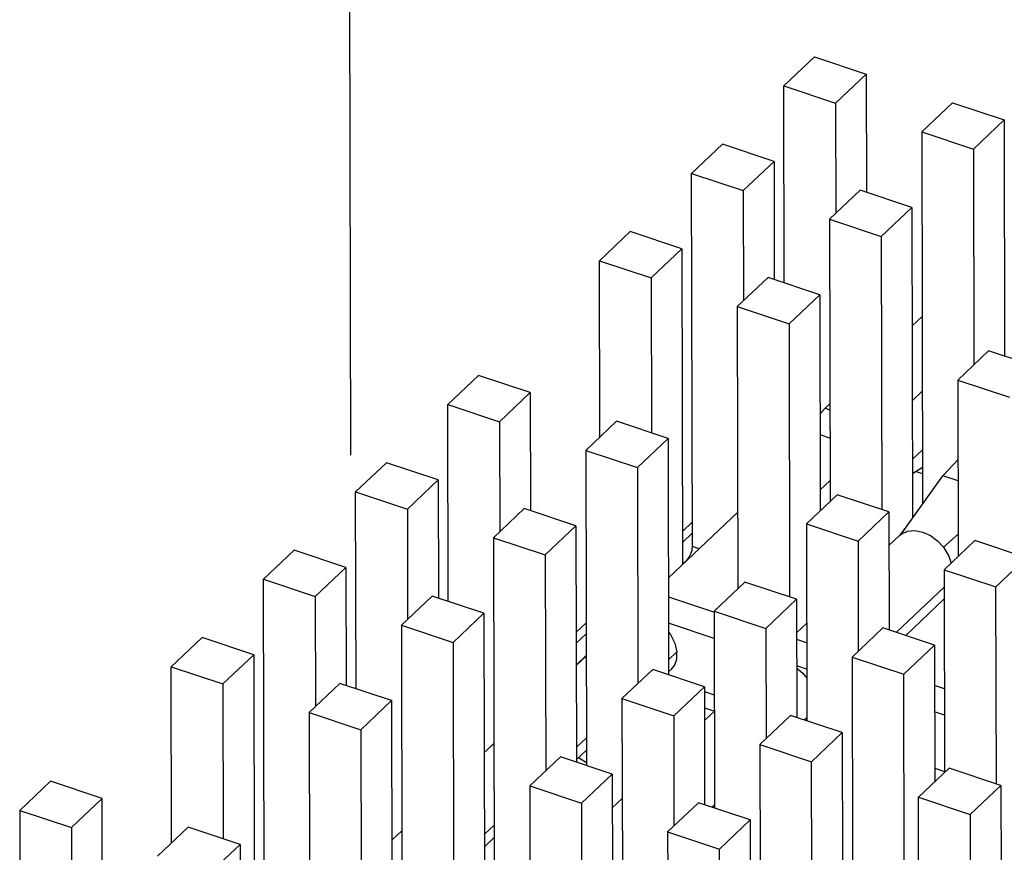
# Model space of a CAD drawing. Extents: x 0 to 1189, y 0 to 841.
# Tile 64 of 256: x 529 to 538, y 319 to 326. Entities that reach past the tile are written whole.
import ezdxf

# ---------------------------------------------------------------- set-up
doc = ezdxf.new("R2010")
doc.units = 0
doc.header["$LTSCALE"] = 65.395
doc.linetypes.add('DASHED', pattern=[0.2, 0.1, -0.1])
doc.layers.get('0').update_dxf_attribs({"linetype": 'CONTINUOUS'})

msp = doc.modelspace()

# ---------------------------------------------------------------- linework, layer by layer
at = {"color": 7, "linetype": 'DASHED'}
msp.add_line((531.7446, 459.6305), (532.0463, 320.309), dxfattribs=at)
at = {"color": 7, "linetype": 'Continuous'}
for p, q in [((535.823, 325.5219), (536.0912, 325.7761)), ((536.0912, 325.7761), (536.5426, 325.6259)), ((536.2744, 325.3717), (536.5426, 325.6259)), ((536.5426, 325.6259), (536.5448, 324.5949)), ((535.823, 325.5219), (536.2744, 325.3717)), ((535.8268, 323.8035), (535.823, 325.5219)), ((537.2948, 325.3757), (537.0266, 325.1215)), ((537.2948, 325.3757), (537.7461, 325.2255)), ((536.2744, 325.3717), (536.2764, 324.4106)), ((537.4779, 324.9713), (537.7461, 325.2255)), ((537.7461, 325.2255), (537.7505, 323.1635)), ((537.0266, 325.1215), (537.4779, 324.9713)), ((537.0266, 325.1215), (537.0336, 321.8729)), ((535.0184, 324.7593), (535.2866, 325.0135)), ((535.7379, 324.8634), (535.2866, 325.0135)), ((537.4779, 324.9713), (537.482, 323.0874)), ((535.4697, 324.6092), (535.7379, 324.8634)), ((535.7379, 324.8634), (535.7402, 323.8323)), ((535.0184, 324.7593), (535.4697, 324.6092)), ((535.0255, 321.5034), (535.0184, 324.7593)), ((535.4697, 324.6092), (535.4718, 323.648)), ((536.4901, 324.6131), (536.2219, 324.3589)), ((536.9415, 324.4629), (536.4901, 324.6131)), ((536.6733, 324.2088), (536.9415, 324.4629)), ((536.9415, 324.4629), (536.9473, 321.752)), ((536.2219, 324.3589), (536.6733, 324.2088)), ((536.2219, 324.3589), (536.2273, 321.8983)), ((534.2138, 323.9968), (534.482, 324.2509)), ((534.9333, 324.1008), (534.482, 324.2509)), ((536.6733, 324.2088), (536.6784, 321.826)), ((534.6651, 323.8466), (534.9333, 324.1008)), ((534.9333, 324.1008), (534.9393, 321.3454)), ((534.2138, 323.9968), (534.6651, 323.8466)), ((534.2171, 322.4589), (534.2138, 323.9968)), ((534.6651, 323.8466), (534.668, 322.4948)), ((535.6855, 323.8505), (535.4173, 323.5963)), ((536.1368, 323.7004), (535.6855, 323.8505)), ((535.8686, 323.4462), (536.1368, 323.7004)), ((536.1368, 323.7004), (536.1409, 321.8165)), ((535.4173, 323.5963), (535.8686, 323.4462)), ((535.4173, 323.5963), (535.4226, 321.1357)), ((537.0298, 323.5116), (536.9437, 323.43)), ((535.8686, 323.4462), (535.8738, 321.0634)), ((537.6111, 323.2099), (537.3429, 322.9557)), ((538.0625, 323.0597), (537.6111, 323.2099)), ((532.8906, 322.7427), (533.1588, 322.9969)), ((533.6102, 322.8468), (533.1588, 322.9969)), ((537.3429, 322.9557), (537.7943, 322.8055)), ((537.3429, 322.9557), (537.3463, 321.4178)), ((533.342, 322.5926), (533.6102, 322.8468)), ((533.6102, 322.8468), (533.6124, 321.8157)), ((537.0315, 322.8582), (536.9451, 322.7764)), ((532.8906, 322.7427), (533.342, 322.5926)), ((532.8944, 321.0244), (532.8906, 322.7427)), ((536.1391, 322.6622), (536.1849, 322.7109)), ((536.2254, 322.7493), (536.1849, 322.7109)), ((536.1849, 322.7109), (536.2255, 322.6974)), ((533.342, 322.5926), (533.344, 321.6314)), ((534.3624, 322.5965), (534.0942, 322.3423)), ((534.8137, 322.4464), (534.3624, 322.5965)), ((536.2261, 322.4486), (536.1395, 322.4774)), ((534.5455, 322.1922), (534.8137, 322.4464)), ((534.8137, 322.4464), (534.8181, 320.3843)), ((534.0942, 322.3423), (534.5455, 322.1922)), ((534.0942, 322.3423), (534.1001, 319.5929)), ((536.9462, 322.2642), (537.0326, 322.346)), ((532.086, 321.9802), (532.3542, 322.2343)), ((532.8055, 322.0842), (532.3542, 322.2343)), ((536.9465, 322.1403), (537.0329, 322.197)), ((537.2101, 322.1212), (537.3444, 322.2638)), ((534.5455, 322.1922), (534.5496, 320.3082)), ((536.8485, 321.6125), (537.2101, 322.1212)), ((537.033, 322.1369), (536.9721, 322.1571)), ((537.3448, 322.0764), (537.2101, 322.1212)), ((532.5373, 321.83), (532.8055, 322.0842)), ((532.8055, 322.0842), (532.8078, 321.0532)), ((536.2269, 322.0792), (536.1405, 321.9985)), ((532.086, 321.9802), (532.5373, 321.83)), ((532.0897, 320.2618), (532.086, 321.9802)), ((536.288, 321.9558), (536.0198, 321.7017)), ((536.7393, 321.8057), (536.288, 321.9558)), ((532.5373, 321.83), (532.5394, 320.8688)), ((533.5577, 321.8339), (533.2895, 321.5797)), ((534.0091, 321.6838), (533.5577, 321.8339)), ((535.4212, 321.8023), (534.8163, 321.2289)), ((536.4711, 321.5515), (536.7393, 321.8057)), ((536.7393, 321.8057), (536.7415, 320.7747)), ((533.7409, 321.4296), (534.0091, 321.6838)), ((534.0091, 321.6838), (534.0135, 319.6217)), ((534.9387, 321.6356), (535.025, 321.7175)), ((536.0198, 321.7017), (536.4711, 321.5515)), ((536.0198, 321.7017), (536.0235, 319.9833)), ((534.9389, 321.5397), (535.0252, 321.6215)), ((536.7399, 321.5115), (536.8326, 321.5994)), ((536.8771, 321.6573), (536.8315, 321.6003)), ((536.8328, 321.5995), (536.8485, 321.6125)), ((536.8485, 321.6125), (536.9026, 321.6375)), ((537.3458, 321.6126), (537.2177, 321.4972)), ((533.2895, 321.5797), (533.7409, 321.4296)), ((533.2895, 321.5797), (533.2966, 318.3238)), ((536.4711, 321.5515), (536.4732, 320.5903)), ((537.4915, 321.5554), (537.2233, 321.3012)), ((537.9428, 321.4053), (537.4915, 321.5554)), ((531.2814, 321.2176), (531.5496, 321.4718)), ((532.0009, 321.3216), (531.5496, 321.4718)), ((533.7409, 321.4296), (533.7449, 319.5457)), ((535.085, 321.4836), (535.0255, 321.5034)), ((534.9809, 321.3887), (534.9393, 321.3492)), ((537.9428, 321.4053), (537.6746, 321.1511)), ((531.7327, 321.0674), (532.0009, 321.3216)), ((532.0009, 321.3216), (532.0032, 320.2906)), ((537.2233, 321.3012), (537.6746, 321.1511)), ((537.2233, 321.3012), (537.2271, 319.5327)), ((531.2814, 321.2176), (531.7327, 321.0674)), ((531.2884, 317.9616), (531.2814, 321.2176)), ((535.4834, 321.1933), (535.2152, 320.9391)), ((535.9347, 321.0431), (535.4834, 321.1933)), ((536.8051, 320.7535), (537.2214, 321.148)), ((537.6783, 319.4327), (537.6746, 321.1511)), ((531.7327, 321.0674), (531.7348, 320.1062)), ((532.7531, 321.0714), (532.4849, 320.8172)), ((533.2044, 320.9212), (532.7531, 321.0714)), ((535.2126, 320.9314), (534.819, 321.0623)), ((535.6665, 320.7889), (535.9347, 321.0431)), ((535.9347, 321.0431), (535.9369, 320.0121)), ((536.887, 320.7263), (537.2239, 321.0455)), ((532.9362, 320.667), (533.2044, 320.9212)), ((533.2044, 320.9212), (533.2104, 318.1664)), ((535.2152, 320.9391), (535.6665, 320.7889)), ((535.2152, 320.9391), (535.2189, 319.2207)), ((534.0111, 320.7565), (534.0974, 320.8383)), ((535.2157, 320.7014), (534.8172, 320.834)), ((535.9353, 320.749), (536.0217, 320.8308)), ((532.4849, 320.8172), (532.9362, 320.667)), ((532.4849, 320.8172), (532.4902, 318.3565)), ((534.0113, 320.6606), (534.0976, 320.7424)), ((535.6665, 320.7889), (535.6686, 319.8277)), ((536.6869, 320.7929), (536.4187, 320.5387)), ((537.1382, 320.6427), (536.6869, 320.7929)), ((530.4768, 320.455), (530.745, 320.7092)), ((531.1963, 320.559), (530.745, 320.7092)), ((532.9362, 320.667), (532.9414, 318.2842)), ((536.022, 320.6621), (535.9354, 320.6909)), ((534.8179, 320.5149), (534.8906, 320.5839)), ((537.1382, 320.6427), (536.87, 320.3885)), ((537.1382, 320.6427), (537.1408, 319.4508)), ((530.9281, 320.3048), (531.1963, 320.559)), ((531.1963, 320.559), (531.2023, 317.8026)), ((534.098, 320.5519), (534.0109, 320.4693)), ((534.098, 320.5479), (534.0129, 320.4672)), ((536.4187, 320.5387), (536.87, 320.3885)), ((536.4187, 320.5387), (536.4225, 318.7701)), ((530.4768, 320.455), (530.9281, 320.3048)), ((530.4801, 318.9171), (530.4768, 320.455)), ((534.6787, 320.4307), (534.4105, 320.1765)), ((535.1301, 320.2805), (534.6787, 320.4307)), ((534.8181, 320.4094), (534.8421, 320.4322)), ((536.0225, 320.433), (535.9359, 320.4618)), ((530.9281, 320.3048), (530.931, 318.9531)), ((531.9485, 320.3088), (531.6803, 320.0546)), ((532.3998, 320.1586), (531.9485, 320.3088)), ((536.8737, 318.6701), (536.87, 320.3885)), ((534.8619, 320.0263), (535.1301, 320.2805)), ((535.1301, 320.2805), (535.1323, 319.2495)), ((535.1302, 320.2382), (535.2167, 320.2094)), ((537.2256, 320.2617), (537.139, 320.2905)), ((532.1316, 319.9044), (532.3998, 320.1586)), ((532.3998, 320.1586), (532.4039, 318.2747)), ((534.4105, 320.1765), (534.8619, 320.0263)), ((534.4105, 320.1765), (534.4176, 316.9206)), ((531.6803, 320.0546), (532.1316, 319.9044)), ((531.6803, 320.0546), (531.6873, 316.7987)), ((535.1305, 320.0969), (535.2169, 320.0681)), ((535.1307, 319.9864), (535.217, 320.0682)), ((537.226, 320.0326), (537.1395, 320.0614)), ((534.8619, 320.0263), (534.8639, 319.0652)), ((535.8823, 320.0303), (535.6141, 319.7761)), ((536.3336, 319.8801), (535.8823, 320.0303)), ((536.0005, 319.9909), (536.0234, 320.0127)), ((532.1316, 319.9044), (532.1376, 317.1497)), ((536.3336, 319.8801), (536.0654, 319.6259)), ((536.3336, 319.8801), (536.3362, 318.6883)), ((534.0132, 319.7524), (534.0996, 319.8342)), ((533.2934, 319.7851), (533.2173, 319.713)), ((534.0135, 319.6454), (534.0998, 319.7274)), ((535.6141, 319.7761), (536.0654, 319.6259)), ((535.6141, 319.7761), (535.6211, 316.5201)), ((533.8741, 319.6681), (533.6059, 319.4139)), ((534.3254, 319.518), (533.8741, 319.6681)), ((534.1001, 319.6171), (534.0299, 319.661)), ((536.0724, 316.37), (536.0654, 319.6259)), ((536.9981, 319.3156), (537.2663, 319.5698)), ((537.1405, 319.5693), (537.2271, 319.5405)), ((537.7176, 319.4196), (537.2663, 319.5698)), ((529.1536, 319.201), (529.4218, 319.4552)), ((529.8731, 319.305), (529.4218, 319.4552)), ((534.0572, 319.2638), (534.3254, 319.518)), ((534.3254, 319.518), (534.3313, 316.7906)), ((533.6059, 319.4139), (534.0572, 319.2638)), ((533.6059, 319.4139), (533.6092, 317.876)), ((537.4494, 319.1654), (537.7176, 319.4196)), ((537.7176, 319.4196), (537.7199, 318.3886)), ((529.6049, 319.0508), (529.8731, 319.305)), ((529.8791, 316.5577), (529.8731, 319.305)), ((534.3261, 319.2238), (534.4124, 319.3056)), ((536.9981, 319.3156), (537.4494, 319.1654)), ((537.0051, 316.0597), (536.9981, 319.3156)), ((529.1536, 319.201), (529.6049, 319.0508)), ((529.1536, 319.201), (529.1573, 317.4826)), ((534.0572, 319.2638), (534.0602, 317.912)), ((535.0776, 319.2677), (534.8094, 319.0135)), ((535.529, 319.1175), (535.0776, 319.2677)), ((535.1959, 319.2284), (535.2188, 319.2501)), ((535.529, 319.1175), (535.2608, 318.8634)), ((535.529, 319.1175), (535.5326, 317.4221)), ((537.4494, 319.1654), (537.4515, 318.2043)), ((529.6049, 319.0508), (529.6109, 316.3082)), ((530.6253, 319.0548), (530.3571, 318.8006)), ((531.0767, 318.9046), (530.6253, 319.0548)), ((532.4888, 319.0224), (532.4083, 318.9461)), ((533.2086, 318.9898), (533.295, 319.0716)), ((533.2089, 318.8814), (533.2952, 318.9634)), ((534.8094, 319.0135), (535.2608, 318.8634)), ((534.8094, 319.0135), (534.8165, 315.7576)), ((530.8084, 318.6504), (531.0767, 318.9046)), ((531.0767, 318.9046), (531.0811, 316.8426)), ((535.2637, 317.5116), (535.2608, 318.8634))]:
    msp.add_line(p, q, dxfattribs=at)
for points in [[(536.9026, 321.6375), (536.9669, 321.6433), (537.0367, 321.6295)], [(537.0367, 321.6295), (537.1031, 321.599), (537.1648, 321.5538), (537.2177, 321.4972)], [(534.9809, 321.3887), (534.9981, 321.4106), (535.0125, 321.4398), (535.0221, 321.4722), (535.0255, 321.5034)], [(537.2177, 321.4972), (537.265, 321.419), (537.2833, 321.3581)], [(534.8173, 320.7571), (534.8354, 320.7348), (534.8728, 320.66), (534.8906, 320.5839)], [(534.8421, 320.4322), (534.868, 320.4648), (534.8888, 320.5215), (534.8906, 320.5839)], [(535.936, 320.4407), (535.9883, 320.3979), (536.0227, 320.3538)]]:
    msp.add_lwpolyline(points, dxfattribs=at)

doc.saveas('drawing.dxf')
